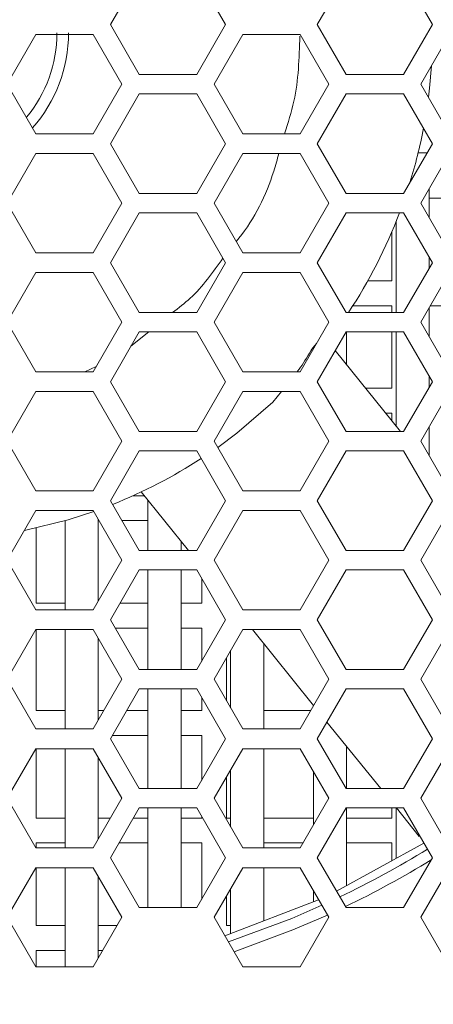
# Model space of a CAD drawing. Header units: millimetres. Extents: x -2516 to -1354, y 370 to 1898.
# Tile 16 of 53: x -1996 to -1971, y 738 to 798. Entities that reach past the tile are written whole.
import ezdxf

# ---------------------------------------------------------------- set-up
doc = ezdxf.new("R2010")
doc.units = ezdxf.units.MM
doc.header["$PDSIZE"] = -1
doc.dimstyles.new('ISO-25', dxfattribs={"dimtxt": 2.5, "dimasz": 2.5, "dimexe": 1.25, "dimexo": 0.625, "dimtad": 1, "dimtxsty": 'Standard', "dimcen": 2.5, "dimadec": 0, "dimazin": 0, "dimtfac": 1, "dimtmove": 0, "dimatfit": 3, "dimfxl": 0, "dimarcsym": 0})

# ---------------------------------------------------------------- blocks, each defined once
blk = doc.blocks.new('_D_4')
at = {"color": 4, "linetype": 'Continuous', "lineweight": -2, "transparency": 16777216}
for p, q in [((-2266.691, 773.194), (-2266.691, 691.703)), ((-1586.691, 773.194), (-1586.691, 691.703)), ((-2251.691, 692.703), (-1953.283, 692.703)), ((-1601.691, 692.703), (-1895.235, 692.703))]:
    blk.add_line(p, q, dxfattribs=at)
at = {"color": 4, "linetype": 'Continuous', "transparency": 16777216}
for points in [[(-2251.691, 695.203), (-2251.691, 690.203), (-2266.691, 692.703)], [(-1601.691, 695.203), (-1601.691, 690.203), (-1586.691, 692.703)]]:
    blk.add_solid(points, dxfattribs=at)
at = {"layer": 'Defpoints', "color": 0, "linetype": 'Continuous', "transparency": 16777216}
for p in [(-2266.691, 774.194), (-1586.691, 774.194), (-1586.691, 692.703)]:
    blk.add_point(p, dxfattribs=at)
at = {"color": 4, "linetype": 'Continuous', "lineweight": 5, "transparency": 16777216, "insert": (-1924.259, 700.203), "char_height": 15, "attachment_point": 2}
blk.add_mtext('680.0', dxfattribs=at)

msp = doc.modelspace()

# ---------------------------------------------------------------- linework, layer by layer
at = {"color": 7, "linetype": 'Continuous', "lineweight": 5}
for p, q in [((-1988.716, 800.706), (-1990.455, 797.694)), ((-1983.498, 797.694), (-1985.237, 800.706)), ((-1976.216, 800.706), (-1977.955, 797.694)), ((-1970.998, 797.694), (-1972.737, 800.706)), ((-1990.455, 797.694), (-1988.716, 794.681)), ((-1985.237, 794.681), (-1983.498, 797.694)), ((-1977.955, 797.694), (-1976.216, 794.681)), ((-1972.737, 794.681), (-1970.998, 797.694)), ((-1994.959, 797.094), (-1996.691, 794.094)), ((-1991.494, 797.094), (-1994.959, 797.094)), ((-1989.762, 794.094), (-1991.494, 797.094)), ((-1982.459, 797.094), (-1984.191, 794.094)), ((-1978.994, 797.094), (-1982.459, 797.094)), ((-1977.262, 794.094), (-1978.994, 797.094)), ((-1969.959, 797.094), (-1971.691, 794.094)), ((-1988.716, 794.681), (-1985.237, 794.681)), ((-1976.216, 794.681), (-1972.737, 794.681)), ((-1996.691, 794.094), (-1994.959, 791.094)), ((-1991.494, 791.094), (-1989.762, 794.094)), ((-1984.191, 794.094), (-1982.459, 791.094)), ((-1978.994, 791.094), (-1977.262, 794.094)), ((-1971.691, 794.094), (-1969.959, 791.094)), ((-1988.716, 793.506), (-1990.455, 790.494)), ((-1985.237, 793.506), (-1988.716, 793.506)), ((-1983.498, 790.494), (-1985.237, 793.506)), ((-1976.216, 793.506), (-1977.955, 790.494)), ((-1972.737, 793.506), (-1976.216, 793.506)), ((-1970.998, 790.494), (-1972.737, 793.506)), ((-1994.959, 791.094), (-1991.494, 791.094)), ((-1982.459, 791.094), (-1978.994, 791.094)), ((-1990.455, 790.494), (-1988.716, 787.481)), ((-1985.237, 787.481), (-1983.498, 790.494)), ((-1977.955, 790.494), (-1976.216, 787.481)), ((-1972.737, 787.481), (-1970.998, 790.494)), ((-1994.959, 789.894), (-1996.691, 786.894)), ((-1991.494, 789.894), (-1994.959, 789.894)), ((-1989.762, 786.894), (-1991.494, 789.894)), ((-1982.459, 789.894), (-1984.191, 786.894)), ((-1978.994, 789.894), (-1982.459, 789.894)), ((-1977.262, 786.894), (-1978.994, 789.894)), ((-1971.857, 789.945), (-1971.314, 789.945)), ((-1969.959, 789.894), (-1971.691, 786.894)), ((-1988.716, 787.481), (-1985.237, 787.481)), ((-1976.216, 787.481), (-1972.737, 787.481)), ((-1971.191, 786.028), (-1971.191, 787.76)), ((-1996.691, 786.894), (-1994.959, 783.894)), ((-1991.494, 783.894), (-1989.762, 786.894)), ((-1984.191, 786.894), (-1982.459, 783.894)), ((-1978.994, 783.894), (-1977.262, 786.894)), ((-1971.691, 786.894), (-1969.959, 783.894)), ((-1971.191, 787.194), (-1968.191, 787.194)), ((-1988.716, 786.306), (-1990.455, 783.294)), ((-1985.237, 786.306), (-1988.716, 786.306)), ((-1983.498, 783.294), (-1985.237, 786.306)), ((-1976.216, 786.306), (-1977.955, 783.294)), ((-1972.737, 786.306), (-1976.216, 786.306)), ((-1970.998, 783.294), (-1972.737, 786.306)), ((-1973.191, 785.781), (-1973.191, 780.281)), ((-1973.441, 785.176), (-1973.441, 782.194)), ((-1994.959, 783.894), (-1991.494, 783.894)), ((-1982.459, 783.894), (-1978.994, 783.894)), ((-1990.455, 783.294), (-1988.716, 780.281)), ((-1985.237, 780.281), (-1983.498, 783.294)), ((-1977.955, 783.294), (-1976.216, 780.281)), ((-1972.737, 780.281), (-1970.998, 783.294)), ((-1971.191, 782.96), (-1971.191, 783.628)), ((-1994.959, 782.694), (-1996.691, 779.694)), ((-1991.494, 782.694), (-1994.959, 782.694)), ((-1989.762, 779.694), (-1991.494, 782.694)), ((-1982.459, 782.694), (-1984.191, 779.694)), ((-1978.994, 782.694), (-1982.459, 782.694)), ((-1977.262, 779.694), (-1978.994, 782.694)), ((-1969.959, 782.694), (-1971.691, 779.694)), ((-1973.441, 782.194), (-1974.905, 782.194)), ((-1988.716, 780.281), (-1985.237, 780.281)), ((-1976.216, 780.281), (-1972.737, 780.281)), ((-1975.802, 780.694), (-1973.441, 780.694)), ((-1973.441, 780.694), (-1973.441, 780.281)), ((-1971.191, 778.828), (-1971.191, 780.56)), ((-1971.113, 780.694), (-1968.191, 780.694)), ((-1996.691, 779.694), (-1994.959, 776.694)), ((-1991.494, 776.694), (-1989.762, 779.694)), ((-1984.191, 779.694), (-1982.459, 776.694)), ((-1978.994, 776.694), (-1977.262, 779.694)), ((-1971.691, 779.694), (-1969.959, 776.694)), ((-1988.716, 779.106), (-1990.455, 776.094)), ((-1985.237, 779.106), (-1988.716, 779.106)), ((-1983.498, 776.094), (-1985.237, 779.106)), ((-1976.216, 779.106), (-1977.955, 776.094)), ((-1972.737, 779.106), (-1976.216, 779.106)), ((-1976.191, 777.13), (-1976.191, 779.106)), ((-1973.441, 779.106), (-1973.441, 775.694)), ((-1973.191, 779.106), (-1973.191, 773.411)), ((-1970.998, 776.094), (-1972.737, 779.106)), ((-1972.925, 773.081), (-1976.871, 777.972)), ((-1994.959, 776.694), (-1991.494, 776.694)), ((-1982.459, 776.694), (-1978.994, 776.694)), ((-1971.191, 775.76), (-1971.191, 776.428)), ((-1990.455, 776.094), (-1988.716, 773.081)), ((-1985.237, 773.081), (-1983.498, 776.094)), ((-1977.955, 776.094), (-1976.216, 773.081)), ((-1973.441, 775.694), (-1975.032, 775.694)), ((-1972.737, 773.081), (-1970.998, 776.094)), ((-1994.959, 775.494), (-1996.691, 772.494)), ((-1991.494, 775.494), (-1994.959, 775.494)), ((-1989.762, 772.494), (-1991.494, 775.494)), ((-1982.459, 775.494), (-1984.191, 772.494)), ((-1978.994, 775.494), (-1982.459, 775.494)), ((-1980.127, 775.494), (-1980.639, 774.848)), ((-1977.262, 772.494), (-1978.994, 775.494)), ((-1969.959, 775.494), (-1971.691, 772.494)), ((-1973.822, 774.194), (-1973.441, 774.194)), ((-1973.441, 774.194), (-1973.441, 773.721)), ((-1971.191, 771.628), (-1971.191, 773.36)), ((-1988.716, 773.081), (-1985.237, 773.081)), ((-1976.216, 773.081), (-1972.737, 773.081)), ((-1996.691, 772.494), (-1994.959, 769.494)), ((-1991.494, 769.494), (-1989.762, 772.494)), ((-1984.191, 772.494), (-1982.459, 769.494)), ((-1978.994, 769.494), (-1977.262, 772.494)), ((-1971.691, 772.494), (-1969.959, 769.494)), ((-1988.716, 771.906), (-1990.455, 768.894)), ((-1985.237, 771.906), (-1988.716, 771.906)), ((-1983.498, 768.894), (-1985.237, 771.906)), ((-1976.216, 771.906), (-1977.955, 768.894)), ((-1972.737, 771.906), (-1976.216, 771.906)), ((-1970.998, 768.894), (-1972.737, 771.906)), ((-1994.959, 769.494), (-1991.494, 769.494)), ((-1988.415, 769.194), (-1989.101, 769.194)), ((-1988.6, 769.423), (-1985.742, 765.881)), ((-1982.459, 769.494), (-1978.994, 769.494)), ((-1990.455, 768.894), (-1988.716, 765.881)), ((-1988.191, 768.916), (-1988.191, 765.881)), ((-1985.237, 765.881), (-1983.498, 768.894)), ((-1977.955, 768.894), (-1976.216, 765.881)), ((-1972.737, 765.881), (-1970.998, 768.894)), ((-1994.959, 768.294), (-1996.691, 765.294)), ((-1991.494, 768.294), (-1994.959, 768.294)), ((-1989.762, 765.294), (-1991.494, 768.294)), ((-1982.459, 768.294), (-1984.191, 765.294)), ((-1978.994, 768.294), (-1982.459, 768.294)), ((-1977.262, 765.294), (-1978.994, 768.294)), ((-1969.959, 768.294), (-1971.691, 765.294)), ((-1994.941, 762.694), (-1994.941, 767.245)), ((-1993.191, 767.694), (-1993.191, 762.294)), ((-1993.191, 767.694), (-1993.191, 767.694)), ((-1991.191, 762.82), (-1991.191, 767.767)), ((-1991.191, 767.694), (-1991.148, 767.694)), ((-1989.762, 767.694), (-1988.191, 767.694)), ((-1986.191, 765.881), (-1986.191, 766.437)), ((-1988.716, 765.881), (-1985.237, 765.881)), ((-1976.216, 765.881), (-1972.737, 765.881)), ((-1996.691, 765.294), (-1994.959, 762.294)), ((-1991.494, 762.294), (-1989.762, 765.294)), ((-1984.191, 765.294), (-1982.459, 762.294)), ((-1978.994, 762.294), (-1977.262, 765.294)), ((-1971.691, 765.294), (-1969.959, 762.294)), ((-1988.716, 764.706), (-1990.455, 761.694)), ((-1985.237, 764.706), (-1988.716, 764.706)), ((-1988.191, 764.706), (-1988.191, 758.681)), ((-1986.191, 758.681), (-1986.191, 764.706)), ((-1983.498, 761.694), (-1985.237, 764.706)), ((-1976.216, 764.706), (-1977.955, 761.694)), ((-1972.737, 764.706), (-1976.216, 764.706)), ((-1970.998, 761.694), (-1972.737, 764.706)), ((-1984.941, 764.193), (-1984.941, 762.694)), ((-1993.191, 762.694), (-1994.941, 762.694)), ((-1988.191, 762.694), (-1989.878, 762.694)), ((-1984.941, 762.694), (-1986.191, 762.694)), ((-1994.959, 762.294), (-1991.494, 762.294)), ((-1982.459, 762.294), (-1978.994, 762.294)), ((-1990.455, 761.694), (-1988.716, 758.681)), ((-1985.237, 758.681), (-1983.498, 761.694)), ((-1977.955, 761.694), (-1976.216, 758.681)), ((-1972.737, 758.681), (-1970.998, 761.694)), ((-1994.959, 761.094), (-1996.691, 758.094)), ((-1991.494, 761.094), (-1994.959, 761.094)), ((-1994.941, 756.194), (-1994.941, 761.094)), ((-1993.191, 761.094), (-1993.191, 755.094)), ((-1989.762, 758.094), (-1991.494, 761.094)), ((-1990.167, 761.194), (-1988.191, 761.194)), ((-1986.191, 761.194), (-1984.941, 761.194)), ((-1984.941, 761.194), (-1984.941, 759.195)), ((-1982.459, 761.094), (-1984.191, 758.094)), ((-1978.994, 761.094), (-1982.459, 761.094)), ((-1981.88, 761.094), (-1978.179, 756.506)), ((-1977.262, 758.094), (-1978.994, 761.094)), ((-1969.959, 761.094), (-1971.691, 758.094)), ((-1991.191, 755.62), (-1991.191, 760.567)), ((-1981.191, 755.094), (-1981.191, 760.239)), ((-1983.191, 759.826), (-1983.191, 756.362)), ((-1983.441, 756.795), (-1983.441, 759.393)), ((-1988.716, 758.681), (-1985.237, 758.681)), ((-1976.216, 758.681), (-1972.737, 758.681)), ((-1996.691, 758.094), (-1994.959, 755.094)), ((-1991.494, 755.094), (-1989.762, 758.094)), ((-1984.191, 758.094), (-1982.459, 755.094)), ((-1978.994, 755.094), (-1977.262, 758.094)), ((-1971.691, 758.094), (-1969.959, 755.094)), ((-1988.716, 757.506), (-1990.455, 754.494)), ((-1985.237, 757.506), (-1988.716, 757.506)), ((-1988.191, 757.506), (-1988.191, 751.481)), ((-1986.191, 751.481), (-1986.191, 757.506)), ((-1983.498, 754.494), (-1985.237, 757.506)), ((-1976.216, 757.506), (-1977.955, 754.494)), ((-1972.737, 757.506), (-1976.216, 757.506)), ((-1970.998, 754.494), (-1972.737, 757.506)), ((-1984.941, 756.993), (-1984.941, 756.194)), ((-1978.191, 756.521), (-1978.191, 756.486)), ((-1993.191, 756.194), (-1994.941, 756.194)), ((-1990.859, 756.194), (-1991.191, 756.194)), ((-1988.191, 756.194), (-1989.474, 756.194)), ((-1984.941, 756.194), (-1986.191, 756.194)), ((-1978.359, 756.194), (-1981.191, 756.194)), ((-1977.371, 755.505), (-1974.125, 751.481)), ((-1994.959, 755.094), (-1991.494, 755.094)), ((-1990.34, 754.694), (-1988.191, 754.694)), ((-1986.191, 754.694), (-1984.941, 754.694)), ((-1984.941, 754.694), (-1984.941, 751.995)), ((-1982.459, 755.094), (-1978.994, 755.094)), ((-1990.455, 754.494), (-1988.716, 751.481)), ((-1985.237, 751.481), (-1983.498, 754.494)), ((-1977.955, 754.494), (-1976.216, 751.481)), ((-1972.737, 751.481), (-1970.998, 754.494)), ((-1994.959, 753.894), (-1996.691, 750.894)), ((-1991.494, 753.894), (-1994.959, 753.894)), ((-1994.941, 749.694), (-1994.941, 753.894)), ((-1993.191, 753.894), (-1993.191, 747.894)), ((-1989.762, 750.894), (-1991.494, 753.894)), ((-1982.459, 753.894), (-1984.191, 750.894)), ((-1978.994, 753.894), (-1982.459, 753.894)), ((-1981.191, 747.894), (-1981.191, 753.894)), ((-1977.262, 750.894), (-1978.994, 753.894)), ((-1976.191, 751.481), (-1976.191, 754.042)), ((-1969.959, 753.894), (-1971.691, 750.894)), ((-1991.191, 748.42), (-1991.191, 753.367)), ((-1983.191, 752.626), (-1983.191, 749.162)), ((-1978.191, 752.501), (-1978.191, 749.286)), ((-1983.441, 749.694), (-1983.441, 752.193)), ((-1988.716, 751.481), (-1985.237, 751.481)), ((-1976.216, 751.481), (-1972.737, 751.481)), ((-1996.691, 750.894), (-1994.959, 747.894)), ((-1991.494, 747.894), (-1989.762, 750.894)), ((-1984.191, 750.894), (-1982.459, 747.894)), ((-1978.994, 747.894), (-1977.262, 750.894)), ((-1971.691, 750.894), (-1969.959, 747.894)), ((-1988.716, 750.306), (-1990.455, 747.294)), ((-1985.237, 750.306), (-1988.716, 750.306)), ((-1988.191, 750.306), (-1988.191, 744.281)), ((-1986.191, 744.281), (-1986.191, 750.306)), ((-1983.498, 747.294), (-1985.237, 750.306)), ((-1976.216, 750.306), (-1977.955, 747.294)), ((-1972.737, 750.306), (-1976.216, 750.306)), ((-1976.191, 745.609), (-1976.191, 750.306)), ((-1973.441, 750.306), (-1973.441, 749.694)), ((-1973.191, 750.306), (-1973.191, 747.258)), ((-1973.177, 750.306), (-1971.793, 748.591)), ((-1970.998, 747.294), (-1972.737, 750.306)), ((-1993.191, 749.694), (-1994.941, 749.694)), ((-1990.455, 749.694), (-1991.191, 749.694)), ((-1988.191, 749.694), (-1989.07, 749.694)), ((-1984.941, 749.694), (-1986.191, 749.694)), ((-1984.941, 749.793), (-1984.941, 749.694)), ((-1983.191, 749.694), (-1983.441, 749.694)), ((-1978.191, 749.694), (-1981.191, 749.694)), ((-1973.441, 749.694), (-1976.191, 749.694)), ((-1994.941, 748.194), (-1993.191, 748.194)), ((-1994.941, 747.894), (-1994.941, 748.194)), ((-1989.936, 748.194), (-1988.191, 748.194)), ((-1986.191, 748.194), (-1984.941, 748.194)), ((-1984.941, 748.194), (-1984.941, 744.795)), ((-1981.191, 748.194), (-1978.821, 748.194)), ((-1976.792, 745.279), (-1971.51, 748.182)), ((-1976.191, 748.194), (-1973.441, 748.194)), ((-1973.441, 748.194), (-1973.441, 747.121)), ((-1994.959, 747.894), (-1991.494, 747.894)), ((-1982.459, 747.894), (-1978.994, 747.894)), ((-1990.455, 747.294), (-1988.716, 744.281)), ((-1985.237, 744.281), (-1983.498, 747.294)), ((-1977.955, 747.294), (-1976.216, 744.281)), ((-1972.737, 744.281), (-1970.998, 747.294)), ((-1994.959, 746.694), (-1996.691, 743.694)), ((-1991.494, 746.694), (-1994.959, 746.694)), ((-1994.941, 743.194), (-1994.941, 746.694)), ((-1993.191, 746.694), (-1993.191, 740.694)), ((-1989.762, 743.694), (-1991.494, 746.694)), ((-1982.459, 746.694), (-1984.191, 743.694)), ((-1978.994, 746.694), (-1982.459, 746.694)), ((-1981.191, 743.484), (-1981.191, 746.694)), ((-1977.262, 743.694), (-1978.994, 746.694)), ((-1969.959, 746.694), (-1971.691, 743.694)), ((-1991.191, 741.22), (-1991.191, 746.167)), ((-1983.191, 745.426), (-1983.191, 742.716)), ((-1978.191, 745.301), (-1978.191, 744.637)), ((-1983.547, 742.579), (-1977.876, 744.757)), ((-1983.441, 743.194), (-1983.441, 744.993)), ((-1988.716, 744.281), (-1985.237, 744.281)), ((-1976.216, 744.281), (-1972.737, 744.281)), ((-1996.691, 743.694), (-1994.959, 740.694)), ((-1991.494, 740.694), (-1989.762, 743.694)), ((-1984.191, 743.694), (-1982.459, 740.694)), ((-1978.994, 740.694), (-1977.262, 743.694)), ((-1971.691, 743.694), (-1969.959, 740.694)), ((-1993.191, 743.194), (-1994.941, 743.194)), ((-1990.051, 743.194), (-1991.191, 743.194)), ((-1983.191, 743.194), (-1983.441, 743.194)), ((-1994.941, 741.694), (-1993.191, 741.694)), ((-1994.941, 740.694), (-1994.941, 741.694)), ((-1991.191, 741.694), (-1990.917, 741.694)), ((-1994.959, 740.694), (-1991.494, 740.694)), ((-1982.459, 740.694), (-1978.994, 740.694))]:
    msp.add_line(p, q, dxfattribs=at)
at = {"color": 8, "linetype": 'Continuous', "lineweight": 5}
for p, q in [((-1988.146, 779.106), (-1989.219, 778.234)), ((-1991.313, 777.008), (-1992.004, 776.694))]:
    msp.add_line(p, q, dxfattribs=at)
at = {"color": 7, "linetype": 'Continuous', "lineweight": 5, "flags": 128}
for points in [[(-1971.056, 795.193), (-1971.174, 793.847), (-1971.237, 793.309)], [(-1980.639, 774.848), (-1982.825, 772.975), (-1983.975, 772.121)], [(-1991.467, 768.246), (-1993.014, 767.746), (-1995.651, 767.094)]]:
    msp.add_lwpolyline(points, dxfattribs=at)
at = {"color": 8, "linetype": 'Continuous', "lineweight": 5, "flags": 128}
for points in [[(-1977.681, 744.42), (-1979.503, 743.628), (-1983.328, 742.2)], [(-1982.983, 741.603), (-1979.426, 742.93), (-1977.342, 743.832)]]:
    msp.add_lwpolyline(points, dxfattribs=at)
at = {"color": 7, "linetype": 'Continuous', "lineweight": 5}
for radius, start, end in [(8, 320.33545, 0), (8.7, 318.63601, 0), (30.7, 342.85316, 349.17434), (30.7, 326.57116, 339.22883), (30.7, 291.72237, 302.99763)]:
    msp.add_arc((-2001.691, 797.194), radius, start, end, dxfattribs=at)
at = {"color": 8, "linetype": 'Continuous', "lineweight": 5}
for radius, start, end in [(57.979, 295.65305, 301.61176), (58.654, 295.70319, 301.46824)]:
    msp.add_arc((-2001.691, 797.194), radius, start, end, dxfattribs=at)
for points, knots in [([(-1979.009, 796.997), (-1979.049, 795.67), (-1979.11, 793.656), (-1979.725, 791.746), (-1979.936, 791.094)], [0, 0, 0, 0, 0.658421, 1, 1, 1, 1]), ([(-1980.281, 789.894), (-1980.378, 789.541), (-1980.877, 787.718), (-1981.777, 785.886), (-1982.798, 784.64), (-1982.851, 784.574)], [0, 0, 0, 0, 0.185171, 0.957047, 1, 1, 1, 1]), ([(-1983.661, 783.577), (-1984.268, 782.713), (-1985.138, 781.471), (-1986.336, 780.558), (-1986.7, 780.281)], [0, 0, 0, 0, 0.696625, 1, 1, 1, 1])]:
    msp.add_open_spline(points, degree=3, knots=knots, dxfattribs=at)
at = {"color": 7, "linetype": 'Continuous', "lineweight": 5}
msp.add_open_spline([(-1978.003, 778.411), (-1978.027, 778.385), (-1978.15, 778.248), (-1978.534, 777.693), (-1978.855, 777.089), (-1979.134, 776.745), (-1979.176, 776.694)], degree=3, knots=[0, 0, 0, 0, 0.046944, 0.245978, 0.887793, 1, 1, 1, 1], dxfattribs=at)

# ---------------------------------------------------------------- dimensions: what is measured, and where the dimension line sits
dim = msp.add_linear_dim(base=(-1586.691, 692.703), p1=(-2266.691, 774.194), p2=(-1586.691, 774.194), angle=0, dimstyle='ISO-25', override={"dimtxt": 15, "dimasz": 15, "dimexe": 1, "dimexo": 1, "dimgap": 1.524, "dimtad": 0, "dimdec": 1, "dimzin": 0, "dimdsep": 46, "dimclrd": 4, "dimclre": 4, "dimclrt": 4, "dimadec": 2, "dimazin": 2, "dimtdec": 1, "dimtzin": 0}, dxfattribs=at)
dim.commit()
dim.dimension.update_dxf_attribs({"geometry": '_D_4', "text_midpoint": (-1924.259, 692.703), "dimtype": 160})

doc.saveas('drawing.dxf')
